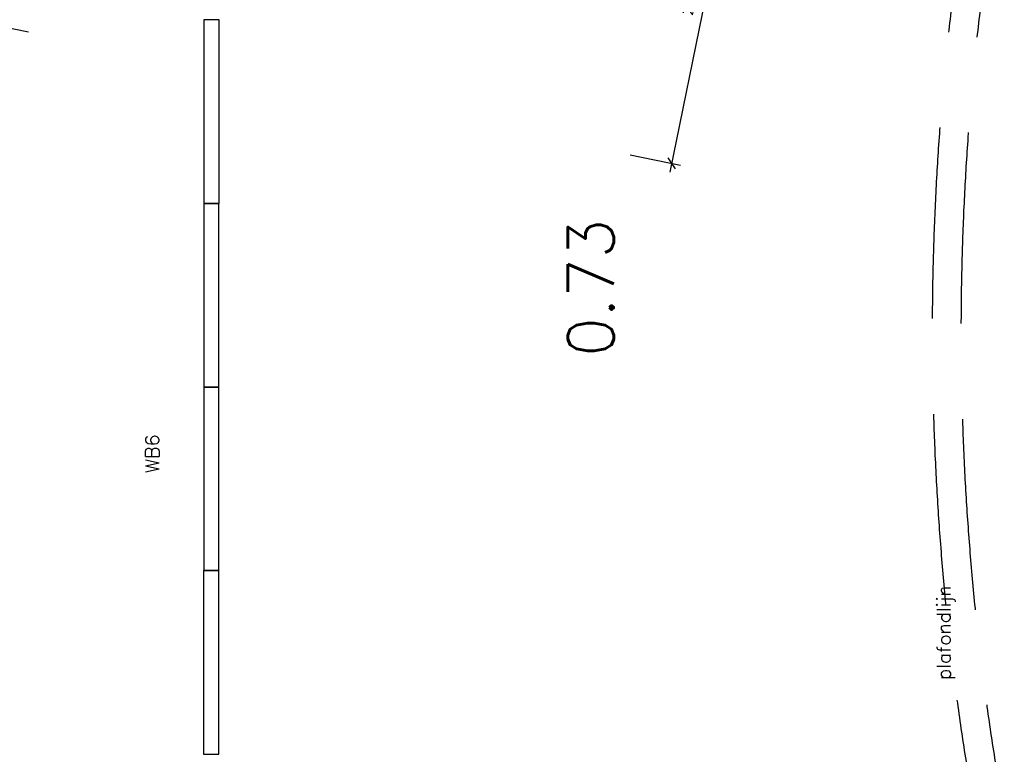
# Model space of a CAD drawing. Extents: x -29284 to 2055880, y -64816 to 121103.
# Tile 110 of 123: x 35387 to 41822, y 82626 to 87426. Entities that reach past the tile are written whole.
import ezdxf

# ---------------------------------------------------------------- set-up
doc = ezdxf.new("R2010")
doc.units = 0
doc.header["$LTSCALE"] = 50
doc.header["$MEASUREMENT"] = 0
doc.header["$PDMODE"] = 3
doc.header["$PDSIZE"] = 0.1
doc.linetypes.add('HIDDENX2', pattern=[0.75, 0.5, -0.25])
doc.layers.get('0').update_dxf_attribs({"linetype": 'CONTINUOUS'})
doc.layers.get('DEFPOINTS').update_dxf_attribs({"linetype": 'CONTINUOUS'})
for name, color, linetype in [('_INTERIEUR', 7, 'CONTINUOUS'), ('A--L35A2_PLAFONDS', 1, 'HIDDENX2'), ('A--M$1A-_F123-', 1, 'CONTINUOUS'), ('A--T$1A-_F123-_RN', 4, 'CONTINUOUS'), ('TEKST_KOZIJNMERK', 2, 'CONTINUOUS')]:
    doc.layers.add(name, color=color, linetype=linetype)
doc.styles.add('ALFA-0_25', font='ROMANS')
doc.styles.add('HIEMSTRA', font='romans.shx')
doc.dimstyles.new('STANDARD$0', dxfattribs={"dimscale": 30, "dimtxt": 2.5, "dimasz": 2, "dimexe": 2, "dimexo": 0, "dimgap": 2, "dimtad": 1, "dimdec": 0, "dimzin": 0, "dimdsep": 46, "dimtxsty": 'ALFA-0_25', "dimblk1": 'OBLIQUE', "dimblk2": 'OBLIQUE', "dimsah": 1, "dimcen": -3, "dimdle": 2, "dimclrd": 1, "dimclre": 1, "dimclrt": 2, "dimadec": 0, "dimazin": 0, "dimtfac": 0.666667, "dimtofl": 0, "dimtmove": 2, "dimatfit": 3, "dimldrblk": 'OBLIQUE', "dimfxl": 1, "dimtvp": 0.833333, "dimtolj": 1, "dimtzin": 0, "dimarcsym": 0})

# ---------------------------------------------------------------- blocks, each defined once
blk = doc.blocks.new('_OBLIQUE')
at = {"color": 0, "linetype": 'ByBlock'}
blk.add_line((-0.5, -0.5), (0.5, 0.5), dxfattribs=at)
blk = doc.blocks.new('*D226')
at = {"layer": 'A--M$1A-_F123-', "color": 1, "lineweight": -2, "transparency": 16777216}
for p, q in [((35574.5, 88960.9), (35241, 87323.8)), ((35754.2, 88863.1), (35503.7, 88914.1)), ((35444.7, 87343.6), (35194.2, 87394.6))]:
    blk.add_line(p, q, dxfattribs=at)
at = {"layer": 'DEFPOINTS', "color": 0, "transparency": 16777216}
for p in [(35754.2, 88863.1), (35253, 87382.6), (35444.7, 87343.6)]:
    blk.add_point(p, dxfattribs=at)
at = {"layer": 'A--M$1A-_F123-', "color": 1, "lineweight": -2, "transparency": 16777216, "xscale": 60, "yscale": 60, "zscale": 60}
for p, rotation in [((35562.5, 88902.1), 78.48564641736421), ((35253, 87382.6), 258.4856464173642)]:
    blk.add_blockref('_OBLIQUE', p, dxfattribs=dict(at, rotation=rotation))
at = {"layer": 'A--M$1A-_F123-', "color": 2, "transparency": 16777216, "insert": (35312.2, 88161.8), "char_height": 75, "attachment_point": 5, "rotation": 78.48565, "style": 'ALFA-0_25'}
blk.add_mtext('\\A1;1551', dxfattribs=at)
blk = doc.blocks.new('*D229')
at = {"layer": 'A--M$1A-_F123-', "color": 1, "lineweight": -2, "transparency": 16777216}
for p, q in [((40097.4, 88694.8), (39635.8, 86428.6)), ((39814.5, 88691.2), (40144.2, 88624)), ((39376.9, 86542.6), (39706.6, 86475.4))]:
    blk.add_line(p, q, dxfattribs=at)
at = {"layer": 'DEFPOINTS', "color": 0, "transparency": 16777216}
for p in [(39814.5, 88691.2), (39376.9, 86542.6), (39647.8, 86487.4)]:
    blk.add_point(p, dxfattribs=at)
at = {"layer": 'A--M$1A-_F123-', "color": 1, "lineweight": -2, "transparency": 16777216, "xscale": 60, "yscale": 60, "zscale": 60}
for p, rotation in [((40085.4, 88636), 78.48629033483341), ((39647.8, 86487.4), 258.4862903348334)]:
    blk.add_blockref('_OBLIQUE', p, dxfattribs=dict(at, rotation=rotation))
at = {"layer": 'A--M$1A-_F123-', "color": 2, "transparency": 16777216, "insert": (39771.1, 87581.1), "char_height": 75, "attachment_point": 5, "rotation": 78.48629, "style": 'ALFA-0_25'}
blk.add_mtext('\\A1;2193', dxfattribs=at)

msp = doc.modelspace()

# ---------------------------------------------------------------- linework, layer by layer
at = {"layer": '_INTERIEUR', "linetype": 'Continuous'}
for points in [[(36589.9, 86225.6), (36690, 86225.6), (36690, 87425.6), (36589.9, 87425.6)], [(36589.8, 85025.6), (36689.9, 85025.6), (36689.9, 86225.6), (36589.8, 86225.6)], [(36589.8, 83825.6), (36689.8, 83825.6), (36689.8, 85025.6), (36589.8, 85025.6)], [(36589.7, 82625.6), (36689.8, 82625.6), (36689.8, 83825.6), (36589.7, 83825.6)]]:
    msp.add_lwpolyline(points, close=True, dxfattribs=at)
at = {"layer": 'A--L35A2_PLAFONDS', "ltscale": 50}
for radius, start, end in [(17970.4, 169.76468, 189.53612), (17782.4, 169.75922, 189.6379)]:
    msp.add_arc((59321.5, 85387), radius, start, end, dxfattribs=at)

# ---------------------------------------------------------------- texts
at = {"layer": 'A--T$1A-_F123-_RN', "style": 'ALFA-0_25'}
msp.add_text('0.73', height=300, rotation=90, dxfattribs=at).set_placement((39270.2, 85223.1))
at = {"layer": 'TEKST_KOZIJNMERK', "style": 'HIEMSTRA'}
for s, p in [(' WB6', (36298.9, 84402.8)), ('plafondlijn', (41471.6, 83112.3))]:
    msp.add_text(s, height=90, rotation=90, dxfattribs=at).set_placement(p)

# ---------------------------------------------------------------- dimensions: what is measured, and where the dimension line sits
at = {"layer": 'A--M$1A-_F123-'}
for p1, p2, distance, picture, middle in [((35754.2, 88863.1), (35444.7, 87343.6), -195.6, '*D226', (35312.2, 88161.8)), ((39814.5, 88691.2), (39376.9, 86542.6), 276.5, '*D229', (39771.1, 87581.1))]:
    dim = msp.add_aligned_dim(p1=p1, p2=p2, distance=distance, dimstyle='STANDARD$0', dxfattribs=at)
    dim.commit()
    dim.dimension.update_dxf_attribs({"geometry": picture, "text_midpoint": middle})

doc.saveas('drawing.dxf')
